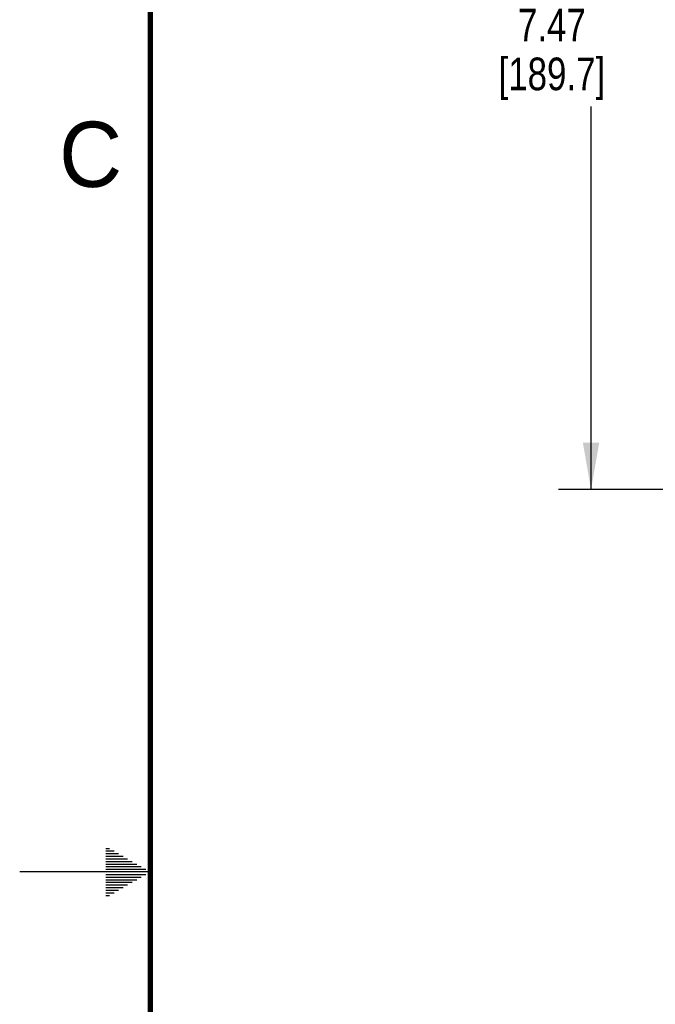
# Model space of a CAD drawing. Header units: inches. Extents: x 0 to 34, y 0 to 22.
# Tile 2 of 37: x 0 to 2.4, y 10.5 to 14.3. Entities that reach past the tile are written whole.
import ezdxf

# ---------------------------------------------------------------- set-up
doc = ezdxf.new("R2010")
doc.units = ezdxf.units.IN
doc.header["$LTSCALE"] = 1.87
doc.header["$MEASUREMENT"] = 0
doc.layers.get('0').update_dxf_attribs({"linetype": 'CONTINUOUS'})
doc.layers.add('DIMENSIONS', color=7, linetype='CONTINUOUS')
doc.styles.get("Standard").update_dxf_attribs({"font": 'txt', "width": 0.8})
doc.styles.add('TEXTSTYLE_2', font='txt')
doc.dimstyles.new('DIMSTYLE_1', dxfattribs={"dimtxt": 0.125, "dimasz": 0.18, "dimexe": 0.18, "dimexo": 0.0625, "dimgap": 0.09, "dimtad": 0, "dimtih": 1, "dimtoh": 1, "dimlfac": 2, "dimzin": 4, "dimdsep": 46, "dimtxsty": 'STANDARD', "dimblk": '_FILLED', "dimblk1": '_FILLED', "dimblk2": '_FILLED', "dimcen": 0.09, "dimadec": 0, "dimazin": 0, "dimtfac": 1, "dimtofl": 0, "dimtmove": 0, "dimatfit": 3, "dimldrblk": '_FILLED', "dimfxl": 1, "dimtolj": 1, "dimtzin": 4, "dimarcsym": 0})

# ---------------------------------------------------------------- blocks, each defined once
blk = doc.blocks.new('_FILLED')
at = {"color": 0, "linetype": 'BYBLOCK'}
blk.add_solid([(0, 0), (-1, 0.174), (-1, -0.174)], dxfattribs=at)
blk = doc.blocks.new('*D2')
at = {"layer": 'DIMENSIONS', "color": 2, "linetype": 'CONTINUOUS'}
for p, q in [((3.666, 16.1994), (2.0635, 16.1994)), ((2.1885, 16.1994), (2.1885, 14.3703)), ((2.1885, 12.4647), (2.1885, 13.9328)), ((3.8678, 12.4647), (2.0635, 12.4647))]:
    blk.add_line(p, q, dxfattribs=at)
at = {"layer": 'DIMENSIONS', "color": 2, "linetype": 'CONTINUOUS', "xscale": 0.18, "yscale": 0.18, "zscale": 0.18}
for p, rotation in [((2.1885, 16.1994), 90), ((2.1885, 12.4647), 270)]:
    blk.add_blockref('_FILLED', p, dxfattribs=dict(at, rotation=rotation))
at = {"layer": 'DIMENSIONS', "color": 2, "linetype": 'CONTINUOUS', "insert": (2.0385, 14.3078), "char_height": 0.125, "width": 0.7, "attachment_point": 2, "line_spacing_factor": 0.9}
blk.add_mtext('7.47\\P[189.7]', dxfattribs=at)

msp = doc.modelspace()

# ---------------------------------------------------------------- linework, layer by layer
at = {"color": 2, "linetype": 'CONTINUOUS'}
for p, q in [((0.33028, 11.09), (0.34412, 11.09)), ((0.33028, 11.08), (0.36144, 11.08)), ((0.33028, 11.07), (0.37876, 11.07)), ((0.33028, 11.06), (0.39608, 11.06)), ((0.33028, 11.05), (0.4134, 11.05)), ((0.33028, 11.04), (0.43072, 11.04)), ((0.33028, 11.03), (0.44804, 11.03)), ((0.33028, 11.02), (0.46536, 11.02)), ((0.5, 11), (0, 11)), ((0.33028, 11.01), (0.48268, 11.01)), ((0.33028, 10.99), (0.48268, 10.99)), ((0.33028, 10.98), (0.46536, 10.98)), ((0.33028, 10.97), (0.44804, 10.97)), ((0.33028, 10.96), (0.43072, 10.96)), ((0.33028, 10.95), (0.4134, 10.95)), ((0.33028, 10.94), (0.39608, 10.94)), ((0.33028, 10.93), (0.37876, 10.93)), ((0.33028, 10.92), (0.36144, 10.92)), ((0.33028, 10.91), (0.34412, 10.91))]:
    msp.add_line(p, q, dxfattribs=at)
at = {"color": 7, "linetype": 'CONTINUOUS', "const_width": 0.02}
msp.add_lwpolyline([(0.50002, 21.5), (0.50002, 0.5)], dxfattribs=at)

# ---------------------------------------------------------------- texts
at = {"color": 2, "linetype": 'CONTINUOUS', "insert": (0.15083, 13.87462), "char_height": 0.25, "width": 0.25, "attachment_point": 1, "line_spacing_factor": 0.9, "style": 'TEXTSTYLE_2'}
msp.add_mtext('C', dxfattribs=at)

# ---------------------------------------------------------------- dimensions: what is measured, and where the dimension line sits
at = {"layer": 'DIMENSIONS', "color": 2, "linetype": 'CONTINUOUS'}
dim = msp.add_linear_dim(base=(2.18851, 12.4647), p1=(3.666, 16.19943), p2=(3.86776, 12.4647), angle=270, dimstyle='DIMSTYLE_1', dxfattribs=at)
dim.commit()
dim.dimension.update_dxf_attribs({"geometry": '*D2', "text_midpoint": (2.06351, 14.15152), "dimtype": 160})

doc.saveas('drawing.dxf')
